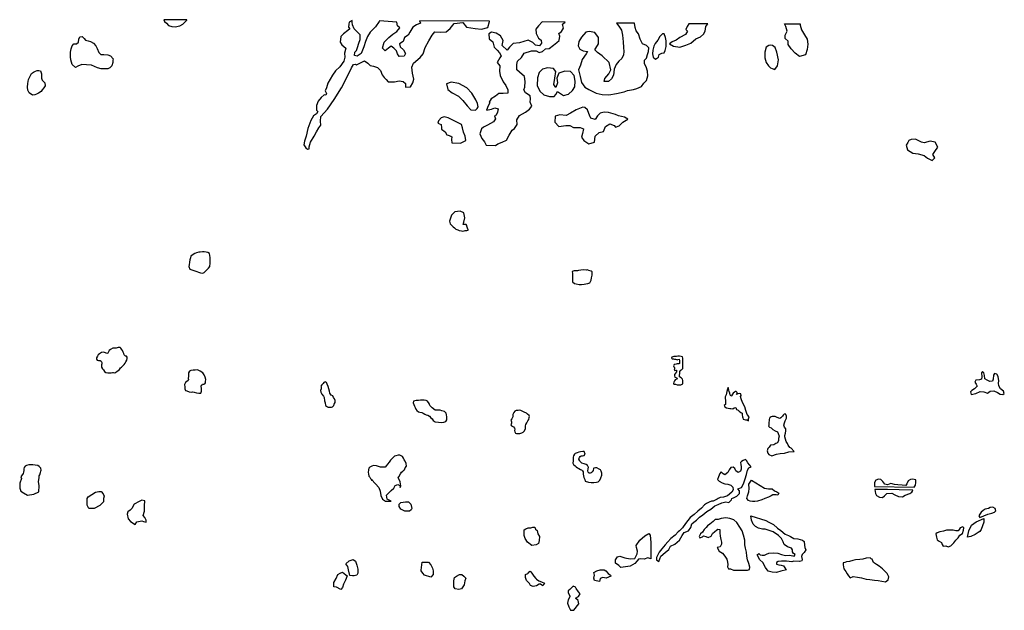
# Model space of a CAD drawing. Extents: x 85497 to 314014, y 760654 to 894511.
# Tile 21 of 25: x 229212 to 263402, y 865641 to 886135. Entities that reach past the tile are written whole.
import ezdxf

# ---------------------------------------------------------------- set-up
doc = ezdxf.new("R2010")
doc.units = 0
doc.layers.add('RPA', color=3, linetype='CONTINUOUS')

msp = doc.modelspace()

# ---------------------------------------------------------------- linework, layer by layer
at = {"layer": 'RPA', "color": 0}
for points in [[(234217, 886135), (234245, 886075), (234304, 886013), (234384, 885937), (234492, 885897), (234609, 885892), (234776, 885920), (234878, 885981), (235010, 886117), (235016, 886128)], [(240759, 886103), (240656, 886055), (240636, 885980), (240631, 885879), (240680, 885819), (240604, 885755), (240459, 885645), (240360, 885548), (240345, 885359), (240400, 885261), (240536, 885148), (240495, 884979), (240503, 884835), (240463, 884692), (240324, 884504), (240176, 884365), (240073, 884210), (239997, 884070), (239910, 883927), (239863, 883774), (239816, 883664), (239868, 883575), (239841, 883513), (239782, 883530), (239683, 883437), (239578, 883307), (239521, 883157), (239516, 882991), (239564, 882948), (239515, 882870), (239410, 882803), (239317, 882637), (239222, 882361), (239154, 882094), (239097, 881921), (239083, 881788), (239144, 881689), (239206, 881643), (239258, 881655), (239259, 881721), (239312, 881887), (239435, 882091), (239522, 882247), (239605, 882383), (239667, 882480), (239652, 882611), (239667, 882774), (239898, 883026), (240127, 883367), (240392, 883769), (240638, 884263), (240738, 884464), (240798, 884581), (240876, 884590), (240909, 884564), (241181, 884711), (241298, 884632), (241385, 884546), (241502, 884522), (241639, 884478), (241739, 884369), (241793, 884219), (241864, 884130), (241939, 884061), (242010, 883975), (242225, 883976), (242389, 884014), (242522, 883990), (242610, 883917), (242608, 883799), (242785, 883801), (242861, 883941), (242901, 884067), (242848, 884274), (242834, 884492), (242887, 884622), (243118, 884826), (243224, 884946), (243288, 885173), (243424, 885401), (243533, 885595), (243633, 885709), (243819, 885703), (244018, 885711), (244159, 885831), (244295, 886002), (244605, 886038), (244731, 885871), (245024, 885832), (245252, 885804), (245465, 885863), (245529, 886078), (245528, 886084), (243090, 886094), (243133, 886020), (242992, 885956), (242864, 885879), (242761, 885704), (242701, 885594), (242576, 885517), (242523, 885383), (242404, 885296), (242420, 885192), (242539, 885089), (242613, 884965), (242560, 884867), (242390, 884853), (242326, 884951), (242291, 885056), (242201, 885142), (242116, 885221), (242024, 885150), (241906, 885053), (241812, 885146), (241873, 885360), (242028, 885512), (242173, 885632), (242308, 885728), (242407, 885858), (242332, 885920), (242304, 886055), (241703, 886099), (241691, 886069), (241567, 885893), (241383, 885700), (241285, 885557), (241225, 885374), (241163, 885191), (241074, 884966), (240930, 884865), (240842, 884892), (240852, 885003), (240911, 885065), (240941, 885166), (240990, 885319), (241030, 885453), (241040, 885613), (240945, 885705), (240828, 885813), (240763, 885951), (240760, 886055)], [(247352, 886062), (247225, 885920), (247132, 885803), (247146, 885653), (247226, 885498), (247317, 885422), (247329, 885323), (247262, 885226), (247122, 885254), (247028, 885347), (246872, 885430), (246564, 885333), (246351, 885309), (246215, 885177), (246139, 885080), (245964, 885235), (246002, 885415), (245912, 885570), (245753, 885670), (245600, 885701), (245508, 885647), (245519, 885473), (245638, 885370), (245682, 885177), (245789, 885074), (245872, 884985), (245930, 884883), (245883, 884811), (245787, 884652), (245883, 884533), (245871, 884347), (245896, 884193), (245998, 883982), (246091, 883857), (246161, 883696), (246166, 883588), (245999, 883570), (245852, 883578), (245733, 883482), (245578, 883389), (245518, 883278), (245541, 883245), (245480, 883145), (245423, 882998), (245594, 883025), (245715, 883076), (245823, 883039), (245808, 882921), (245755, 882817), (245695, 882795), (245733, 882690), (245663, 882590), (245453, 882478), (245318, 882411), (245245, 882346), (245194, 882177), (245257, 882016), (245348, 881893), (245412, 881778), (245738, 881764), (245811, 881822), (245969, 881883), (246117, 881959), (246207, 882125), (246308, 882297), (246393, 882362), (246490, 882504), (246479, 882661), (246569, 882808), (246770, 882929), (246918, 883036), (246998, 883136), (246938, 883271), (246955, 883385), (246937, 883493), (246775, 883593), (246714, 883705), (246748, 883796), (246760, 883993), (246736, 884169), (246571, 884319), (246477, 884398), (246473, 884578), (246497, 884692), (246642, 884818), (246726, 884971), (246982, 885056), (247149, 885051), (247246, 884994), (247365, 885035), (247470, 885122), (247598, 885130), (247750, 885246), (247866, 885340), (247942, 885408), (247973, 885558), (247938, 885653), (248031, 885730), (248091, 885838), (248056, 885979), (248154, 886049)], [(249930, 886019), (250012, 885912), (250105, 885777), (250142, 885597), (250165, 885371), (250179, 885174), (250187, 885027), (250180, 884913), (250119, 884792), (250017, 884692), (249924, 884582), (249853, 884413), (249828, 884214), (249761, 884084), (249661, 883990), (249504, 883992), (249529, 884100), (249664, 884252), (249741, 884395), (249682, 884654), (249437, 884882), (249271, 884996), (249181, 885088), (249221, 885150), (249308, 885299), (249310, 885522), (249188, 885687), (248982, 885729), (248874, 885697), (248722, 885526), (248625, 885373), (248604, 885233), (248668, 885117), (248778, 885057), (248928, 885036), (248881, 884955), (248748, 884750), (248680, 884558), (248616, 884395), (248672, 884159), (248716, 883959), (248831, 883794), (248978, 883714), (249234, 883580), (249443, 883545), (249675, 883525), (249941, 883571), (250203, 883633), (250312, 883681), (250521, 883715), (250643, 883746), (250804, 883819), (250884, 883933), (250977, 884026), (251018, 884186), (251007, 884347), (250963, 884498), (250912, 884600), (250907, 884727), (250976, 884805), (251017, 884929), (251045, 885033), (251053, 885164), (250975, 885243), (250838, 885300), (250759, 885455), (250705, 885646), (250622, 885754), (250587, 885860), (250558, 886009)], [(252446, 885993), (252390, 885903), (252343, 885792), (252404, 885733), (252337, 885622), (252140, 885523), (252011, 885430), (251863, 885367), (251774, 885302), (251910, 885219), (252132, 885177), (252349, 885249), (252513, 885326), (252685, 885474), (252850, 885538), (252955, 885628), (253016, 885742), (253040, 885895), (253102, 885993)], [(256316, 885991), (256319, 885942), (256355, 885779), (256463, 885613), (256557, 885462), (256580, 885283), (256557, 885097), (256502, 884910), (256290, 884855), (256139, 884972), (256002, 885119), (255901, 885273), (255891, 885390), (255793, 885488), (255793, 885593), (255865, 885733), (255819, 885903), (255767, 885991)], [(232452, 884782), (232451, 884733), (232446, 884651), (232414, 884534), (232347, 884470), (232275, 884429), (232173, 884425), (232036, 884434), (231919, 884459), (231809, 884508), (231709, 884562), (231535, 884572), (231372, 884582), (231234, 884523), (231154, 884472), (231032, 884580), (230986, 884741), (230976, 884852), (230972, 885006), (231001, 885126), (231029, 885227), (231087, 885301), (231185, 885302), (231251, 885350), (231267, 885464), (231301, 885545), (231380, 885557), (231453, 885480), (231498, 885430), (231592, 885398), (231670, 885384), (231771, 885323), (231853, 885223), (231900, 885130), (231963, 885001), (232024, 884925), (232138, 884929), (232278, 884910), (232369, 884881)], [(251592, 885648), (251529, 885639), (251443, 885552), (251370, 885428), (251283, 885308), (251230, 885211), (251196, 885080), (251184, 884946), (251209, 884831), (251293, 884765), (251392, 884836), (251423, 884930), (251508, 884978), (251587, 884990), (251627, 885065), (251665, 885205), (251657, 885398), (251639, 885513)], [(255337, 884441), (255435, 884409), (255530, 884536), (255556, 884742), (255507, 885010), (255448, 885166), (255357, 885238), (255299, 885246), (255224, 885241), (255129, 885186), (255090, 885003), (255088, 884811), (255135, 884653), (255209, 884538), (255283, 884465)], [(229870, 883587), (229846, 883578), (229794, 883550), (229741, 883525), (229652, 883520), (229536, 883595), (229496, 883687), (229488, 883798), (229497, 883926), (229523, 884059), (229578, 884172), (229626, 884263), (229692, 884311), (229755, 884345), (229814, 884367), (229876, 884372), (229929, 884364), (229972, 884256), (229967, 884184), (229966, 884109), (229997, 884039), (230032, 884003), (230083, 883946), (230091, 883844), (230047, 883767), (229990, 883706), (229953, 883648)], [(247991, 883572), (248092, 883509), (248269, 883552), (248408, 883681), (248488, 883808), (248500, 884004), (248460, 884194), (248334, 884340), (248138, 884352), (247928, 884276), (247864, 884110), (247885, 883946), (247830, 883783), (247760, 883889), (247792, 884104), (247831, 884339), (247747, 884445), (247544, 884461), (247364, 884420), (247251, 884304), (247190, 884121), (247177, 883853), (247273, 883653), (247408, 883523), (247607, 883469), (247768, 883467), (247827, 883538), (247887, 883639)], [(245112, 883231), (245051, 883356), (244907, 883583), (244733, 883772), (244460, 883919), (244198, 883962), (244031, 883911), (244081, 883708), (244233, 883598), (244454, 883487), (244600, 883335), (244751, 883147), (244883, 883005), (245037, 882993), (245100, 883048), (245130, 883110)], [(248836, 883084), (248767, 883101), (248534, 883009), (248336, 882891), (248185, 882811), (247969, 882836), (247805, 882792), (247799, 882577), (247932, 882434), (248171, 882464), (248312, 882469), (248448, 882399), (248677, 882399), (248788, 882349), (248753, 882189), (248722, 882055), (248802, 881940), (248978, 881830), (249174, 881883), (249200, 882092), (249332, 882224), (249490, 882252), (249554, 882434), (249699, 882521), (249855, 882460), (249904, 882401), (250025, 882451), (250154, 882581), (250332, 882680), (250215, 882757), (250010, 882795), (249906, 882842), (249821, 882873), (249658, 882911), (249504, 882922), (249370, 882894), (249281, 882804), (249197, 882668), (249041, 882715), (249025, 882765), (248977, 882880), (248933, 883011)], [(244179, 882097), (244215, 882074), (244204, 881973), (244222, 881865), (244516, 881848), (244700, 881941), (244686, 882094), (244622, 882229), (244591, 882377), (244550, 882502), (244326, 882619), (244089, 882730), (243948, 882764), (243843, 882726), (243760, 882626), (243726, 882544), (243853, 882494), (243855, 882379), (243861, 882333), (243991, 882247), (244039, 882145), (244088, 882128)], [(260052, 881877), (260000, 881786), (260046, 881622), (260225, 881498), (260408, 881482), (260621, 881417), (260735, 881335), (260898, 881247), (260990, 881338), (260924, 881453), (260990, 881564), (261097, 881711), (261006, 881880), (260829, 881920), (260620, 881867), (260522, 881890), (260317, 881995), (260163, 881981), (260082, 881942)], [(244616, 879034), (244640, 879112), (244665, 879259), (244637, 879432), (244507, 879486), (244327, 879472), (244201, 879353), (244137, 879147), (244158, 879049), (244207, 879003), (244259, 878953), (244314, 878910), (244359, 878867), (244424, 878840), (244476, 878819), (244551, 878809), (244597, 878802), (244646, 878808), (244686, 878817), (244735, 878820), (244781, 878832), (244781, 878842), (244759, 878898), (244749, 878934), (244736, 878967), (244733, 878990), (244721, 879033)], [(235660, 877409), (235694, 877444), (235723, 877467), (235773, 877516), (235810, 877574), (235821, 877685), (235831, 877744), (235823, 877885), (235820, 877950), (235805, 878022), (235746, 878059), (235691, 878073), (235616, 878080), (235564, 878081), (235475, 878069), (235429, 878069), (235354, 878041), (235291, 878019), (235235, 877986), (235159, 877935), (235139, 877876), (235118, 877798), (235108, 877723), (235097, 877625), (235090, 877566), (235124, 877474), (235186, 877457), (235261, 877427), (235359, 877393), (235418, 877376), (235490, 877349), (235552, 877345), (235591, 877354), (235614, 877364)], [(248518, 877418), (248466, 877419), (248400, 877397), (248412, 877325), (248408, 877227), (248403, 877132), (248409, 877040), (248480, 876984), (248539, 876970), (248640, 876952), (248725, 876945), (248810, 876957), (248876, 876966), (248935, 876978), (249007, 877004), (249057, 877095), (249065, 877176), (249085, 877265), (249093, 877336), (249087, 877382), (249051, 877412), (248979, 877433), (248917, 877450), (248881, 877447), (248780, 877455), (248698, 877443), (248619, 877427), (248587, 877418)], [(232752, 874704), (232724, 874737), (232698, 874760), (232635, 874761), (232560, 874742), (232485, 874740), (232442, 874737), (232366, 874696), (232320, 874654), (232293, 874605), (232273, 874569), (232237, 874550), (232195, 874570), (232159, 874587), (232110, 874600), (232051, 874581), (231985, 874546), (231942, 874501), (231912, 874455), (231875, 874404), (231878, 874354), (231897, 874315), (231946, 874308), (232002, 874307), (232038, 874287), (232063, 874244), (232063, 874189), (232052, 874159), (232055, 874077), (232090, 874025), (232126, 873982), (232161, 873926), (232200, 873896), (232272, 873882), (232340, 873884), (232393, 873884), (232432, 873890), (232465, 873893), (232511, 873882), (232583, 873931), (232629, 873960), (232672, 873998), (232716, 874050), (232745, 874082), (232795, 874128), (232835, 874166), (232871, 874212), (232898, 874267), (232928, 874322), (232945, 874375), (232942, 874420), (232920, 874457), (232881, 874464), (232845, 874503), (232823, 874553), (232807, 874599), (232785, 874651)], [(252242, 873497), (252242, 873556), (252243, 873612), (252227, 873661), (252185, 873711), (252123, 873738), (252124, 873793), (252131, 873865), (252135, 873931), (252165, 873970), (252188, 873989), (252212, 874005), (252235, 874034), (252239, 874090), (252243, 874165), (252237, 874260), (252242, 874332), (252239, 874388), (252223, 874437), (252187, 874450), (252119, 874454), (252066, 874458), (252020, 874452), (251968, 874453), (251932, 874447), (251896, 874434), (251860, 874421), (251850, 874389), (251866, 874372), (251885, 874362), (251918, 874365), (251954, 874355), (251983, 874355), (252049, 874337), (252071, 874340), (252117, 874353), (252127, 874304), (252123, 874251), (252122, 874209), (252096, 874199), (252044, 874197), (252011, 874184), (251965, 874175), (251935, 874165), (251925, 874152), (251918, 874126), (251928, 874090), (251941, 874077), (251944, 874064), (251953, 874034), (251950, 874011), (251940, 873975), (251956, 873965), (252012, 873975), (252015, 873971), (252017, 873919), (251981, 873874), (251951, 873822), (251947, 873776), (251963, 873736), (251973, 873736), (252038, 873696), (252034, 873667), (251978, 873641), (251945, 873609), (251922, 873560), (251915, 873508), (251921, 873491), (251983, 873484), (252045, 873470), (252123, 873460), (252169, 873462)], [(235519, 873422), (235529, 873448), (235546, 873467), (235565, 873484), (235608, 873486), (235638, 873496), (235664, 873531), (235665, 873577), (235672, 873652), (235650, 873734), (235622, 873813), (235567, 873879), (235476, 873943), (235391, 873980), (235303, 873974), (235237, 873978), (235155, 873959), (235103, 873937), (235076, 873882), (235079, 873830), (235071, 873767), (235061, 873682), (235073, 873646), (235066, 873614), (235020, 873575), (234974, 873540), (234940, 873474), (234942, 873383), (234942, 873330), (234967, 873268), (235020, 873251), (235091, 873217), (235173, 873210), (235216, 873219), (235271, 873209), (235353, 873188), (235438, 873177), (235490, 873170), (235506, 873173), (235520, 873242), (235524, 873304), (235524, 873343)], [(263204, 873521), (263213, 873602), (263187, 873757), (263140, 873840), (263059, 873861), (263028, 873796), (263021, 873659), (262987, 873588), (262895, 873580), (262811, 873625), (262727, 873672), (262720, 873790), (262696, 873883), (262641, 873926), (262608, 873881), (262618, 873744), (262612, 873656), (262540, 873638), (262415, 873624), (262378, 873553), (262428, 873483), (262456, 873414), (262366, 873321), (262279, 873264), (262233, 873223), (262256, 873124), (262411, 873160), (262566, 873231), (262697, 873219), (262820, 873180), (262913, 873243), (263038, 873256), (263164, 873201), (263264, 873143), (263352, 873128), (263402, 873166), (263378, 873245), (263272, 873330), (263215, 873435)], [(239683, 873331), (239656, 873266), (239669, 873206), (239704, 873144), (239762, 873074), (239784, 873022), (239796, 872904), (239822, 872842), (239830, 872753), (239898, 872697), (239928, 872693), (239990, 872686), (240042, 872695), (240072, 872701), (240122, 872746), (240135, 872799), (240162, 872851), (240169, 872922), (240147, 872975), (240112, 873028), (240080, 873081), (240031, 873111), (239979, 873180), (239964, 873246), (239942, 873321), (239920, 873410), (239888, 873485), (239866, 873548), (239824, 873568), (239777, 873542), (239744, 873513), (239704, 873465), (239674, 873416), (239677, 873390)], [(254546, 872360), (254475, 872440), (254431, 872578), (254396, 872696), (254307, 872851), (254262, 872982), (254237, 873061), (254264, 873093), (254258, 873152), (254209, 873169), (254150, 873147), (254107, 873128), (254121, 873170), (254127, 873193), (254095, 873236), (254062, 873236), (254036, 873214), (253983, 873178), (253960, 873146), (253933, 873084), (253903, 873068), (253881, 873114), (253872, 873170), (253846, 873236), (253837, 873278), (253828, 873337), (253819, 873367), (253792, 873318), (253771, 873233), (253757, 873175), (253744, 873116), (253710, 873054), (253706, 873018), (253715, 872910), (253724, 872841), (253717, 872786), (253677, 872744), (253693, 872701), (253755, 872667), (253866, 872640), (253902, 872640), (253970, 872635), (254020, 872661), (254079, 872673), (254108, 872614), (254163, 872581), (254195, 872551), (254250, 872508), (254296, 872478), (254302, 872425), (254314, 872360), (254323, 872324), (254329, 872275), (254417, 872254), (254476, 872250), (254518, 872220), (254516, 872289)], [(243279, 872448), (243324, 872421), (243386, 872407), (243445, 872377), (243493, 872324), (243529, 872284), (243574, 872232), (243639, 872185), (243753, 872167), (243855, 872163), (243940, 872175), (244006, 872191), (244046, 872249), (244043, 872350), (244038, 872419), (244022, 872478), (243964, 872535), (243876, 872565), (243814, 872582), (243699, 872584), (243634, 872588), (243534, 872671), (243488, 872710), (243449, 872747), (243434, 872819), (243376, 872895), (243330, 872922), (243252, 872936), (243176, 872930), (243128, 872934), (243059, 872925), (242983, 872922), (242931, 872913), (242888, 872897), (242871, 872842), (242893, 872780), (242922, 872720), (242941, 872681), (242970, 872625), (243006, 872572), (243061, 872532), (243103, 872519), (243175, 872508), (243227, 872478)], [(246284, 872137), (246270, 872075), (246295, 872042), (246315, 872032), (246360, 872002), (246393, 871962), (246402, 871930), (246395, 871877), (246404, 871831), (246433, 871785), (246463, 871775), (246525, 871778), (246580, 871777), (246643, 871796), (246666, 871805), (246699, 871818), (246738, 871870), (246779, 871945), (246776, 872000), (246770, 872043), (246790, 872092), (246827, 872144), (246857, 872212), (246890, 872267), (246907, 872329), (246914, 872365), (246908, 872395), (246850, 872445), (246808, 872484), (246733, 872518), (246665, 872551), (246616, 872572), (246580, 872582), (246518, 872579), (246449, 872570), (246403, 872555), (246370, 872506), (246339, 872431), (246336, 872395), (246335, 872359), (246302, 872284), (246272, 872235), (246287, 872186)], [(256109, 871151), (255998, 871262), (255959, 871295), (255893, 871367), (255874, 871433), (255832, 871502), (255783, 871659), (255786, 871705), (255809, 871790), (255816, 871865), (255813, 871937), (255767, 871993), (255748, 872065), (255771, 872150), (255798, 872216), (255834, 872304), (255844, 872383), (255821, 872438), (255798, 872461), (255762, 872445), (255720, 872416), (255703, 872383), (255667, 872344), (255644, 872321), (255605, 872298), (255520, 872334), (255497, 872348), (255448, 872367), (255372, 872368), (255340, 872361), (255303, 872355), (255271, 872329), (255254, 872306), (255241, 872267), (255234, 872224), (255228, 872155), (255231, 872100), (255224, 872057), (255217, 872028), (255253, 871991), (255312, 871968), (255368, 871909), (255446, 871873), (255521, 871830), (255551, 871774), (255583, 871686), (255560, 871598), (255563, 871529), (255527, 871450), (255465, 871424), (255402, 871388), (255281, 871369), (255238, 871304), (255189, 871255), (255169, 871173), (255188, 871094), (255228, 871052), (255329, 871006), (255488, 871055), (255614, 871079), (255765, 871095), (255924, 871136)], [(241428, 870179), (241564, 870025), (241687, 869899), (241727, 869775), (241753, 869623), (241807, 869498), (241916, 869427), (242109, 869425), (241972, 869496), (241946, 869634), (242002, 869689), (242114, 869798), (242198, 869880), (242254, 869976), (242337, 870002), (242419, 869960), (242419, 869905), (242447, 869960), (242422, 870098), (242406, 870157), (242358, 870233), (242381, 870275), (242432, 870376), (242472, 870431), (242511, 870467), (242564, 870512), (242571, 870519), (242601, 870580), (242644, 870642), (242629, 870740), (242597, 870813), (242568, 870859), (242543, 870925), (242504, 870974), (242413, 871021), (242354, 871025), (242272, 871006), (242229, 870990), (242160, 870919), (242090, 870855), (242037, 870787), (241987, 870715), (241954, 870663), (241908, 870608), (241855, 870602), (241803, 870606), (241744, 870613), (241676, 870634), (241597, 870651), (241503, 870668), (241434, 870643), (241371, 870611), (241341, 870569), (241321, 870510), (241310, 870425), (241322, 870373), (241338, 870301), (241367, 870258), (241393, 870215), (241428, 870179), (241447, 870146)], [(248959, 870611), (248952, 870620), (248927, 870663), (248881, 870696), (248816, 870720), (248731, 870747), (248673, 870804), (248657, 870830), (248625, 870883), (248635, 870919), (248648, 870945), (248675, 870974), (248705, 870996), (248754, 871006), (248813, 871018), (248849, 871057), (248808, 871149), (248762, 871156), (248687, 871144), (248624, 871128), (248572, 871109), (248506, 871084), (248480, 871061), (248443, 871003), (248436, 870954), (248428, 870878), (248431, 870826), (248424, 870748), (248439, 870705), (248495, 870652), (248537, 870615), (248585, 870579), (248631, 870565), (248686, 870532), (248722, 870512), (248758, 870479), (248774, 870449), (248776, 870416), (248776, 870367), (248795, 870305), (248804, 870252), (248833, 870177), (248848, 870118), (248969, 870084), (249057, 870076), (249145, 870075), (249237, 870084), (249296, 870099), (249359, 870161), (249396, 870236), (249427, 870330), (249421, 870399), (249399, 870471), (249376, 870514), (249331, 870544), (249256, 870581), (249201, 870585), (249151, 870572), (249141, 870563), (249127, 870494), (249094, 870445), (249058, 870413), (249022, 870397), (248986, 870401), (248957, 870434), (248944, 870477), (248955, 870545)], [(254615, 870617), (254496, 870761), (254454, 870837), (254418, 870873), (254336, 870840), (254280, 870808), (254238, 870766), (254254, 870697), (254260, 870625), (254270, 870540), (254237, 870468), (254155, 870419), (254074, 870482), (254044, 870563), (253989, 870613), (253904, 870597), (253848, 870512), (253799, 870420), (253697, 870342), (253638, 870372), (253570, 870441), (253524, 870392), (253478, 870271), (253438, 870176), (253497, 870121), (253601, 870065), (253696, 870032), (253801, 870018), (253908, 869982), (253974, 869910), (253986, 869825), (253944, 869737), (253786, 869613), (253649, 869571), (253538, 869552), (253466, 869526), (253436, 869493), (253298, 869426), (253236, 869424), (253153, 869395), (253063, 869344), (252991, 869295), (252883, 869181), (252765, 869080), (252637, 868963), (252493, 868865), (252335, 868656), (252223, 868506), (252122, 868399), (252082, 868360), (251971, 868249), (251827, 868128), (251722, 868017), (251620, 867907), (251515, 867779), (251423, 867662), (251321, 867469), (251324, 867391), (251402, 867338), (251471, 867514), (251622, 867647), (251757, 867755), (251816, 867863), (251959, 867938), (252127, 868079), (252221, 868237), (252288, 868337), (252431, 868404), (252516, 868512), (252550, 868646), (252617, 868704), (252710, 868770), (252819, 868878), (252937, 868953), (253072, 869069), (253215, 869152), (253350, 869268), (253467, 869309), (253593, 869367), (253736, 869400), (253836, 869382), (253929, 869474), (253937, 869516), (254021, 869557), (254114, 869598), (254207, 869698), (254207, 869790), (254149, 869858), (254275, 869899), (254343, 870024), (254403, 870199), (254445, 870358), (254488, 870509), (254531, 870584)], [(229893, 870232), (229887, 870307), (229907, 870343), (229938, 870421), (229948, 870470), (229952, 870506), (229943, 870571), (229884, 870628), (229836, 870661), (229751, 870682), (229672, 870683), (229610, 870687), (229528, 870694), (229453, 870669), (229400, 870637), (229367, 870601), (229353, 870555), (229353, 870487), (229345, 870434), (229332, 870386), (229275, 870308), (229252, 870272), (229271, 870219), (229214, 870054), (229212, 869875), (229252, 869778), (229348, 869722), (229485, 869637), (229706, 869676), (229873, 869757), (229889, 869964), (229863, 870116)], [(254620, 870156), (255079, 869878), (255209, 869855), (255336, 869854), (255427, 869789), (255509, 869756), (255570, 869703), (255541, 869635), (255479, 869645), (255365, 869649), (255309, 869610), (255218, 869565), (255090, 869520), (254982, 869478), (254829, 869429), (254740, 869413), (254662, 869417), (254583, 869430), (254515, 869453), (254465, 869521), (254482, 869613), (254534, 869755), (254543, 869872), (254535, 870014)], [(258889, 869938), (260269, 869916), (260316, 869987), (260335, 870074), (260327, 870173), (260219, 870188), (260141, 870177), (260064, 870133), (260016, 870026), (259982, 869975), (259858, 869978), (259701, 869991), (259584, 870007), (259467, 870042), (259345, 869996), (259251, 870021), (259187, 870111), (259120, 870184), (259032, 870196), (258940, 870156), (258899, 870081)], [(258906, 869836), (258929, 869698), (258963, 869622), (259064, 869564), (259168, 869555), (259238, 869616), (259325, 869699), (259492, 869705), (259605, 869653), (259731, 869585), (259862, 869575), (259955, 869635), (260126, 869690), (260190, 869744), (260220, 869773), (260230, 869805), (259753, 869820), (259348, 869836)], [(232146, 869597), (232118, 869515), (232117, 869405), (231991, 869282), (231796, 869174), (231617, 869176), (231549, 869287), (231551, 869439), (231552, 869522), (231594, 869576), (231719, 869658), (231844, 869739), (231955, 869765), (232038, 869764), (232106, 869681)], [(232146, 869597), (232118, 869515), (232117, 869405), (231991, 869282), (231796, 869174), (231617, 869176), (231549, 869287), (231551, 869439), (231552, 869522), (231594, 869576), (231719, 869658), (231844, 869739), (231955, 869765), (232038, 869764), (232106, 869681)], [(233516, 868726), (233599, 868697), (233600, 868766), (233559, 868863), (233505, 868933), (233548, 869084), (233550, 869264), (233552, 869443), (233456, 869458), (233359, 869418), (233192, 869323), (233108, 869172), (233052, 869118), (232968, 869063), (232940, 868981), (232979, 868815), (233061, 868717), (233225, 868619), (233282, 868715), (233448, 868740)], [(242831, 869172), (242803, 869131), (242747, 869076), (242581, 869078), (242444, 869149), (242390, 869246), (242391, 869329), (242447, 869383), (242613, 869409), (242709, 869408), (242791, 869324)], [(262740, 869151), (262665, 869109), (262597, 869043), (262555, 868976), (262521, 868918), (262554, 868859), (262697, 868917), (262831, 868974), (262966, 869015), (263058, 869048), (263109, 869098), (263084, 869174), (263001, 869224), (262908, 869208), (262858, 869175)], [(253823, 867076), (253898, 867076), (253999, 867033), (254107, 867032), (254241, 867032), (254384, 867031), (254484, 867030), (254552, 867055), (254560, 867138), (254536, 867264), (254487, 867390), (254463, 867524), (254447, 867658), (254414, 867793), (254390, 867918), (254391, 868069), (254350, 868245), (254301, 868396), (254218, 868531), (254119, 868682), (254011, 868775), (253869, 868826), (253735, 868853), (253575, 868829), (253466, 868796), (253366, 868796), (253290, 868722), (253172, 868630), (253096, 868572), (253046, 868514), (252978, 868447), (252919, 868356), (252851, 868289), (252801, 868206), (252834, 868155), (252918, 868196), (252960, 868230), (253043, 868204), (253119, 868170), (253228, 868211), (253270, 868303), (253355, 868378), (253413, 868419), (253456, 868461), (253523, 868444), (253522, 868326), (253538, 868209), (253562, 868100), (253578, 868008), (253586, 867932), (253535, 867840), (253426, 867824), (253496, 867696), (253616, 867625), (253703, 867519), (253767, 867410), (253795, 867315), (253797, 867230), (253792, 867148)], [(255839, 867049), (255638, 867001), (255486, 866951), (255344, 866969), (255202, 867003), (255111, 867130), (255020, 867298), (254912, 867391), (254821, 867567), (254879, 867609), (254921, 867566), (254996, 867549), (255072, 867549), (255147, 867590), (255223, 867623), (255374, 867639), (255533, 867621), (255666, 867578), (255809, 867544), (255951, 867551), (256102, 867517), (256135, 867575), (256085, 867617), (256044, 867668), (256053, 867735), (256011, 867802), (255878, 867845), (255761, 867921), (255720, 868013), (255662, 868131), (255562, 868240), (255379, 868359), (255094, 868461), (255011, 868453), (254869, 868488), (254768, 868547), (254685, 868631), (254628, 868774), (254603, 868917), (255119, 868757), (255226, 868698), (255385, 868616), (255531, 868494), (255645, 868409), (255794, 868288), (255905, 868232), (255980, 868202), (256090, 868136), (256234, 868116), (256390, 868079), (256448, 868027), (256467, 867903), (256470, 867815), (256505, 867737), (256453, 867652), (256381, 867574), (256361, 867503), (256383, 867401), (256370, 867353), (256295, 867333), (256099, 867351), (256027, 867325), (255842, 867345), (255669, 867343), (255551, 867334), (255496, 867295), (255489, 867246), (255577, 867220), (255658, 867206), (255730, 867186), (255803, 867082)], [(262687, 868827), (262690, 868696), (262650, 868575), (262594, 868442), (262551, 868380), (262499, 868341), (262388, 868277), (262240, 868202), (262122, 868177), (262174, 868395), (262267, 868595), (262427, 868712)], [(247203, 868289), (247257, 868205), (247255, 868067), (247226, 867957), (247143, 867917), (246991, 867891), (246841, 868003), (246759, 868128), (246733, 868239), (246734, 868350), (246735, 868432), (246791, 868473), (246874, 868500), (246957, 868499), (247026, 868526), (247095, 868525), (247122, 868455), (247177, 868413)], [(261796, 868161), (261863, 868244), (261947, 868310), (261982, 868427), (261991, 868503), (261966, 868536), (261873, 868503), (261839, 868445), (261797, 868403), (261722, 868404), (261621, 868421), (261513, 868422), (261395, 868423), (261286, 868382), (261169, 868366), (261076, 868333), (261026, 868300), (261042, 868182), (261066, 868090), (261141, 868039), (261216, 867989), (261250, 867930), (261283, 867863), (261366, 867879), (261450, 867845), (261551, 867877), (261644, 867986), (261720, 868069)], [(250015, 867193), (249896, 867273), (249898, 867397), (249968, 867493), (250051, 867519), (250230, 867462), (250409, 867432), (250575, 867444), (250659, 867595), (250660, 867692), (250634, 867816), (250621, 867885), (250748, 868077), (250915, 868227), (251054, 868308), (251109, 868252), (251133, 867990), (251130, 867728), (251127, 867424), (251018, 867458), (250900, 867417), (250767, 867426), (250699, 867418), (250657, 867360), (250573, 867269), (250413, 867177), (250254, 867153), (250086, 867121)], [(258817, 867410), (258784, 867427), (258742, 867461), (258608, 867454), (258491, 867421), (258390, 867405), (258239, 867389), (258138, 867365), (258029, 867332), (257920, 867325), (257862, 867300), (257803, 867283), (257802, 867216), (257835, 867082), (257901, 866990), (257951, 866906), (257992, 866838), (258051, 866771), (258151, 866812), (258302, 866786), (258444, 866768), (258603, 866725), (258737, 866708), (258896, 866690), (259021, 866672), (259147, 866654), (259272, 866628), (259373, 866695), (259391, 866804), (259333, 866921), (259250, 866997), (259175, 867081), (259058, 867174), (258967, 867225), (258858, 867301)], [(240823, 866832), (240768, 866832), (240671, 866847), (240632, 867041), (240606, 867166), (240538, 867249), (240650, 867358), (240788, 867398), (240870, 867342), (240924, 867203), (240950, 867065), (240948, 866927), (240920, 866858)], [(243184, 867308), (243230, 867314), (243341, 867313), (243410, 867312), (243491, 867214), (243545, 867103), (243572, 867006), (243570, 866882), (243486, 866787), (243266, 866858), (243212, 866928), (243158, 867011), (243158, 867039), (243184, 867308)], [(240115, 866454), (240116, 866605), (240201, 866742), (240258, 866880), (240341, 866934), (240424, 866961), (240534, 866877), (240588, 866834), (240531, 866683), (240461, 866546), (240418, 866436), (240362, 866368), (240211, 866439)], [(244481, 866885), (244564, 866884), (244632, 866828), (244700, 866759), (244672, 866662), (244642, 866525), (244558, 866388), (244461, 866361), (244337, 866390), (244283, 866460), (244284, 866556), (244285, 866667), (244314, 866777), (244384, 866831)], [(246879, 866609), (246811, 866679), (246771, 866776), (246772, 866831), (246772, 866886), (246855, 866913), (246883, 866940), (246884, 866968), (246939, 866995), (246994, 866925), (247061, 866827), (247129, 866744), (247157, 866716), (247239, 866660), (247335, 866631), (247431, 866588), (247403, 866534), (247375, 866493), (247293, 866549), (247251, 866549), (247154, 866495), (247043, 866469), (246947, 866498), (246920, 866567)], [(249346, 866640), (249170, 866678), (249144, 866761), (249172, 866858), (249146, 866955), (249257, 867009), (249368, 867049), (249506, 867047), (249561, 867005), (249642, 866921), (249725, 866865), (249741, 866830), (249581, 866756), (249464, 866782), (249372, 866741)], [(248629, 865866), (248603, 865977), (248507, 866061), (248618, 866115), (248675, 866211), (248620, 866280), (248539, 866392), (248512, 866447), (248429, 866476), (248318, 866367), (248262, 866312), (248261, 866257), (248315, 866132), (248314, 866104), (248258, 866008), (248229, 865885), (248283, 865760), (248337, 865649), (248452, 865641)]]:
    msp.add_lwpolyline(points, close=True, dxfattribs=at)

doc.saveas('drawing.dxf')
